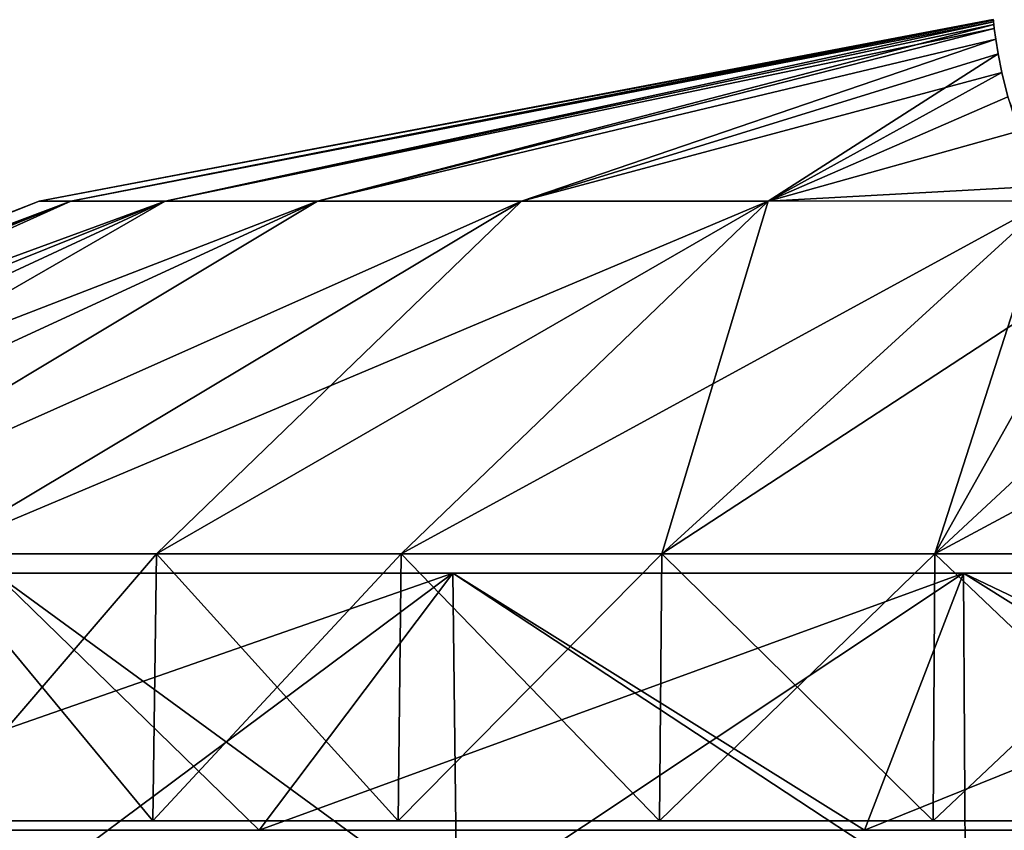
# Model space of a CAD drawing. Header units: millimetres. Extents: x -125 to 125, y -812 to 66.
# Tile 14 of 21: x -22 to -8, y 46 to 58. Entities that reach past the tile are written whole.
import ezdxf

# ---------------------------------------------------------------- set-up
doc = ezdxf.new("R2010")
doc.units = ezdxf.units.MM
doc.header["$LTSCALE"] = 52.148148
for name, color, linetype in [('1', 7, 'CONTINUOUS'), ('10', 7, 'CONTINUOUS'), ('11', 7, 'CONTINUOUS'), ('2', 7, 'CONTINUOUS'), ('3', 7, 'CONTINUOUS'), ('4', 7, 'CONTINUOUS'), ('5', 7, 'CONTINUOUS'), ('8', 7, 'CONTINUOUS'), ('9', 7, 'CONTINUOUS')]:
    doc.layers.add(name, color=color, linetype=linetype)

msp = doc.modelspace()

# ---------------------------------------------------------------- linework, layer by layer
at = {"layer": '1', "color": 7, "linetype": 'CONTINUOUS'}
for points in [[(-22.172, 55.274, 44), (-21.689, 55.274, 48.603), (-7.704, 58.028, 44), (-22.172, 55.274, 44)], [(-7.704, 58.028, 44), (-21.689, 55.274, 48.603), (-7.703, 58.019, 45.176), (-7.704, 58.028, 44)], [(-7.703, 58.019, 45.176), (-21.689, 55.274, 48.603), (-7.7, 57.994, 46.341), (-7.703, 58.019, 45.176)], [(-21.689, 55.274, 48.603), (-20.261, 55.274, 53.006), (-7.7, 57.994, 46.341), (-21.689, 55.274, 48.603)], [(-7.7, 57.994, 46.341), (-20.261, 55.274, 53.006), (-7.695, 57.952, 47.494), (-7.7, 57.994, 46.341)], [(-20.261, 55.274, 53.006), (-17.95, 55.274, 57.016), (-7.695, 57.952, 47.494), (-20.261, 55.274, 53.006)], [(-7.695, 57.952, 47.494), (-17.95, 55.274, 57.016), (-7.688, 57.894, 48.637), (-7.695, 57.952, 47.494)], [(-7.688, 57.894, 48.637), (-17.95, 55.274, 57.016), (-7.666, 57.73, 50.928), (-7.688, 57.894, 48.637)], [(-17.95, 55.274, 57.016), (-14.857, 55.274, 60.459), (-7.666, 57.73, 50.928), (-17.95, 55.274, 57.016)], [(-7.666, 57.73, 50.928), (-14.857, 55.274, 60.459), (-7.629, 57.508, 53.156), (-7.666, 57.73, 50.928)], [(-14.857, 55.274, 60.459), (-11.116, 55.274, 63.185), (-7.629, 57.508, 53.156), (-14.857, 55.274, 60.459)], [(-7.629, 57.508, 53.156), (-11.116, 55.274, 63.185), (-7.573, 57.225, 55.381), (-7.629, 57.508, 53.156)], [(-7.573, 57.225, 55.381), (-11.116, 55.274, 63.185), (-7.483, 56.855, 57.76), (-7.573, 57.225, 55.381)], [(-11.116, 55.274, 63.185), (-6.867, 55.279, 65.066), (-7.483, 56.855, 57.76), (-11.116, 55.274, 63.185)], [(-35.894, 49.923, 44), (-35.632, 49.923, 48.327), (-22.172, 55.274, 44), (-35.894, 49.923, 44)], [(-35.632, 49.923, 48.327), (-34.851, 49.923, 52.59), (-21.689, 55.274, 48.603), (-35.632, 49.923, 48.327)], [(-22.172, 55.274, 44), (-35.632, 49.923, 48.327), (-21.689, 55.274, 48.603), (-22.172, 55.274, 44)], [(-34.851, 49.923, 52.59), (-33.561, 49.923, 56.728), (-21.689, 55.274, 48.603), (-34.851, 49.923, 52.59)], [(-21.689, 55.274, 48.603), (-33.561, 49.923, 56.728), (-20.261, 55.274, 53.006), (-21.689, 55.274, 48.603)], [(-33.561, 49.923, 56.728), (-31.782, 49.923, 60.681), (-20.261, 55.274, 53.006), (-33.561, 49.923, 56.728)], [(-31.782, 49.923, 60.681), (-29.54, 49.923, 64.39), (-20.261, 55.274, 53.006), (-31.782, 49.923, 60.681)], [(-20.261, 55.274, 53.006), (-29.54, 49.923, 64.39), (-17.95, 55.274, 57.016), (-20.261, 55.274, 53.006)], [(-29.54, 49.923, 64.39), (-26.867, 49.923, 67.802), (-17.95, 55.274, 57.016), (-29.54, 49.923, 64.39)], [(-26.867, 49.923, 67.802), (-23.802, 49.923, 70.867), (-14.857, 55.274, 60.459), (-26.867, 49.923, 67.802)], [(-17.95, 55.274, 57.016), (-26.867, 49.923, 67.802), (-14.857, 55.274, 60.459), (-17.95, 55.274, 57.016)], [(-23.802, 49.923, 70.867), (-20.39, 49.923, 73.54), (-14.857, 55.274, 60.459), (-23.802, 49.923, 70.867)], [(-14.857, 55.274, 60.459), (-20.39, 49.923, 73.54), (-11.116, 55.274, 63.185), (-14.857, 55.274, 60.459)], [(-20.39, 49.923, 73.54), (-16.681, 49.923, 75.782), (-11.116, 55.274, 63.185), (-20.39, 49.923, 73.54)], [(-16.681, 49.923, 75.782), (-12.728, 49.923, 77.561), (-11.116, 55.274, 63.185), (-16.681, 49.923, 75.782)], [(-12.728, 49.923, 77.561), (-8.59, 49.923, 78.851), (-6.867, 55.279, 65.066), (-12.728, 49.923, 77.561)], [(-11.116, 55.274, 63.185), (-12.728, 49.923, 77.561), (-6.867, 55.279, 65.066), (-11.116, 55.274, 63.185)], [(-6.867, 55.279, 65.066), (-8.59, 49.923, 78.851), (-6.185, 54.2, 68.857), (-6.867, 55.279, 65.066)], [(-6.185, 54.2, 68.857), (-8.59, 49.923, 78.851), (-5.173, 53.1, 72.206), (-6.185, 54.2, 68.857)], [(-8.59, 49.923, 78.851), (-4.327, 49.923, 79.632), (-5.173, 53.1, 72.206), (-8.59, 49.923, 78.851)]]:
    msp.add_3dface(points, dxfattribs=at)
at = {"layer": '10', "color": 7, "linetype": 'CONTINUOUS'}
for points in [[(-15.84, 44.514, 11.109), (-22.845, 49.63, 15.353), (-22.761, 44.514, 15.458), (-15.84, 44.514, 11.109)], [(-15.898, 49.63, 10.988), (-22.845, 49.63, 15.353), (-15.84, 44.514, 11.109), (-15.898, 49.63, 10.988)], [(-8.123, 44.514, 8.409), (-15.898, 49.63, 10.988), (-15.84, 44.514, 11.109), (-8.123, 44.514, 8.409)], [(-8.153, 49.63, 8.278), (-15.898, 49.63, 10.988), (-8.123, 44.514, 8.409), (-8.153, 49.63, 8.278)], [(0, 44.514, 7.494), (-8.153, 49.63, 8.278), (-8.123, 44.514, 8.409), (0, 44.514, 7.494)], [(0, 49.63, 7.36), (-8.153, 49.63, 8.278), (0, 44.514, 7.494), (0, 49.63, 7.36)]]:
    msp.add_3dface(points, dxfattribs=at)
at = {"layer": '11', "color": 7, "linetype": 'CONTINUOUS'}
for points in [[(-22.845, 49.63, 72.647), (-15.898, 49.63, 77.012), (-22.761, 44.514, 72.542), (-22.845, 49.63, 72.647)], [(-22.761, 44.514, 72.542), (-15.898, 49.63, 77.012), (-15.84, 44.514, 76.891), (-22.761, 44.514, 72.542)], [(-15.898, 49.63, 77.012), (-8.153, 49.63, 79.722), (-15.84, 44.514, 76.891), (-15.898, 49.63, 77.012)], [(-15.84, 44.514, 76.891), (-8.153, 49.63, 79.722), (-8.123, 44.514, 79.591), (-15.84, 44.514, 76.891)], [(-8.153, 49.63, 79.722), (0, 49.63, 80.64), (-8.123, 44.514, 79.591), (-8.153, 49.63, 79.722)], [(-8.123, 44.514, 79.591), (0, 49.63, 80.64), (0, 44.514, 80.506), (-8.123, 44.514, 79.591)]]:
    msp.add_3dface(points, dxfattribs=at)
at = {"layer": '2', "color": 7, "linetype": 'CONTINUOUS'}
for points in [[(-22.172, 55.274, 44), (-7.704, 58.028, 44), (-7.703, 58.019, 42.824), (-22.172, 55.274, 44)], [(-21.689, 55.274, 39.397), (-22.172, 55.274, 44), (-7.703, 58.019, 42.824), (-21.689, 55.274, 39.397)], [(-7.7, 57.994, 41.659), (-21.689, 55.274, 39.397), (-7.703, 58.019, 42.824), (-7.7, 57.994, 41.659)], [(-20.261, 55.274, 34.994), (-21.689, 55.274, 39.397), (-7.7, 57.994, 41.659), (-20.261, 55.274, 34.994)], [(-7.695, 57.952, 40.506), (-20.261, 55.274, 34.994), (-7.7, 57.994, 41.659), (-7.695, 57.952, 40.506)], [(-7.688, 57.894, 39.363), (-20.261, 55.274, 34.994), (-7.695, 57.952, 40.506), (-7.688, 57.894, 39.363)], [(-17.95, 55.274, 30.984), (-20.261, 55.274, 34.994), (-7.688, 57.894, 39.363), (-17.95, 55.274, 30.984)], [(-7.666, 57.73, 37.072), (-17.95, 55.274, 30.984), (-7.688, 57.894, 39.363), (-7.666, 57.73, 37.072)], [(-14.857, 55.274, 27.541), (-17.95, 55.274, 30.984), (-7.666, 57.73, 37.072), (-14.857, 55.274, 27.541)], [(-7.629, 57.508, 34.844), (-14.857, 55.274, 27.541), (-7.666, 57.73, 37.072), (-7.629, 57.508, 34.844)], [(-7.573, 57.225, 32.619), (-14.857, 55.274, 27.541), (-7.629, 57.508, 34.844), (-7.573, 57.225, 32.619)], [(-11.116, 55.274, 24.815), (-14.857, 55.274, 27.541), (-7.573, 57.225, 32.619), (-11.116, 55.274, 24.815)], [(-7.483, 56.855, 30.24), (-11.116, 55.274, 24.815), (-7.573, 57.225, 32.619), (-7.483, 56.855, 30.24)], [(-7.324, 56.336, 27.476), (-11.116, 55.274, 24.815), (-7.483, 56.855, 30.24), (-7.324, 56.336, 27.476)], [(-6.981, 55.504, 23.815), (-11.116, 55.274, 24.815), (-7.324, 56.336, 27.476), (-6.981, 55.504, 23.815)], [(-6.867, 55.279, 22.934), (-11.116, 55.274, 24.815), (-6.981, 55.504, 23.815), (-6.867, 55.279, 22.934)], [(-35.894, 49.923, 44), (-22.172, 55.274, 44), (-21.689, 55.274, 39.397), (-35.894, 49.923, 44)], [(-35.894, 49.923, 44), (-21.689, 55.274, 39.397), (-35.632, 49.923, 39.673), (-35.894, 49.923, 44)], [(-35.632, 49.923, 39.673), (-21.689, 55.274, 39.397), (-34.851, 49.923, 35.41), (-35.632, 49.923, 39.673)], [(-21.689, 55.274, 39.397), (-20.261, 55.274, 34.994), (-34.851, 49.923, 35.41), (-21.689, 55.274, 39.397)], [(-34.851, 49.923, 35.41), (-20.261, 55.274, 34.994), (-33.561, 49.923, 31.272), (-34.851, 49.923, 35.41)], [(-33.561, 49.923, 31.272), (-20.261, 55.274, 34.994), (-31.782, 49.923, 27.319), (-33.561, 49.923, 31.272)], [(-20.261, 55.274, 34.994), (-17.95, 55.274, 30.984), (-31.782, 49.923, 27.319), (-20.261, 55.274, 34.994)], [(-31.782, 49.923, 27.319), (-17.95, 55.274, 30.984), (-29.54, 49.923, 23.61), (-31.782, 49.923, 27.319)], [(-29.54, 49.923, 23.61), (-17.95, 55.274, 30.984), (-26.867, 49.923, 20.198), (-29.54, 49.923, 23.61)], [(-26.867, 49.923, 20.198), (-14.857, 55.274, 27.541), (-23.802, 49.923, 17.133), (-26.867, 49.923, 20.198)], [(-17.95, 55.274, 30.984), (-14.857, 55.274, 27.541), (-26.867, 49.923, 20.198), (-17.95, 55.274, 30.984)], [(-14.857, 55.274, 27.541), (-11.116, 55.274, 24.815), (-23.802, 49.923, 17.133), (-14.857, 55.274, 27.541)], [(-23.802, 49.923, 17.133), (-11.116, 55.274, 24.815), (-20.39, 49.923, 14.46), (-23.802, 49.923, 17.133)], [(-20.39, 49.923, 14.46), (-11.116, 55.274, 24.815), (-16.681, 49.923, 12.218), (-20.39, 49.923, 14.46)], [(-11.116, 55.274, 24.815), (-6.867, 55.279, 22.934), (-16.681, 49.923, 12.218), (-11.116, 55.274, 24.815)], [(-16.681, 49.923, 12.218), (-6.867, 55.279, 22.934), (-12.728, 49.923, 10.439), (-16.681, 49.923, 12.218)], [(-6.867, 55.279, 22.934), (-6.185, 54.2, 19.143), (-12.728, 49.923, 10.439), (-6.867, 55.279, 22.934)], [(-12.728, 49.923, 10.439), (-6.185, 54.2, 19.143), (-8.59, 49.923, 9.149), (-12.728, 49.923, 10.439)], [(-8.59, 49.923, 9.149), (-6.185, 54.2, 19.143), (-5.173, 53.099, 15.794), (-8.59, 49.923, 9.149)], [(-4.138, 52.317, 13.638), (-8.59, 49.923, 9.149), (-5.173, 53.099, 15.794), (-4.138, 52.317, 13.638)], [(-4.327, 49.923, 8.368), (-8.59, 49.923, 9.149), (-4.138, 52.317, 13.638), (-4.327, 49.923, 8.368)]]:
    msp.add_3dface(points, dxfattribs=at)
at = {"layer": '3', "color": 7, "linetype": 'CONTINUOUS'}
for points in [[(-7.704, 58.028, 44), (-7.703, 58.019, 45.176), (-7.703, 58.019, 42.824), (-7.704, 58.028, 44)], [(-7.703, 58.019, 45.176), (-7.7, 57.994, 46.341), (-7.703, 58.019, 42.824), (-7.703, 58.019, 45.176)], [(-7.7, 57.994, 46.341), (-7.7, 57.994, 41.659), (-7.703, 58.019, 42.824), (-7.7, 57.994, 46.341)], [(-7.7, 57.994, 46.341), (-7.695, 57.952, 47.494), (-7.7, 57.994, 41.659), (-7.7, 57.994, 46.341)], [(-7.695, 57.952, 47.494), (-7.695, 57.952, 40.506), (-7.7, 57.994, 41.659), (-7.695, 57.952, 47.494)], [(-7.695, 57.952, 47.494), (-7.688, 57.894, 48.637), (-7.695, 57.952, 40.506), (-7.695, 57.952, 47.494)], [(-7.688, 57.894, 48.637), (-7.688, 57.894, 39.363), (-7.695, 57.952, 40.506), (-7.688, 57.894, 48.637)], [(-7.666, 57.73, 50.928), (-7.666, 57.73, 37.072), (-7.688, 57.894, 39.363), (-7.666, 57.73, 50.928)], [(-7.688, 57.894, 48.637), (-7.666, 57.73, 50.928), (-7.688, 57.894, 39.363), (-7.688, 57.894, 48.637)], [(-7.629, 57.508, 53.156), (-7.629, 57.508, 34.844), (-7.666, 57.73, 37.072), (-7.629, 57.508, 53.156)], [(-7.666, 57.73, 50.928), (-7.629, 57.508, 53.156), (-7.666, 57.73, 37.072), (-7.666, 57.73, 50.928)], [(-7.573, 57.225, 55.381), (-7.573, 57.225, 32.619), (-7.629, 57.508, 34.844), (-7.573, 57.225, 55.381)], [(-7.629, 57.508, 53.156), (-7.573, 57.225, 55.381), (-7.629, 57.508, 34.844), (-7.629, 57.508, 53.156)], [(-7.483, 56.855, 57.76), (-7.483, 56.855, 30.24), (-7.573, 57.225, 32.619), (-7.483, 56.855, 57.76)], [(-7.573, 57.225, 55.381), (-7.483, 56.855, 57.76), (-7.573, 57.225, 32.619), (-7.573, 57.225, 55.381)]]:
    msp.add_3dface(points, dxfattribs=at)
at = {"layer": '4', "color": 7, "linetype": 'CONTINUOUS'}
for points in [[(-23.872, 45.87, 17.054), (-20.39, 49.923, 14.46), (-20.45, 45.87, 14.373), (-23.872, 45.87, 17.054)], [(-23.802, 49.923, 17.133), (-20.39, 49.923, 14.46), (-23.872, 45.87, 17.054), (-23.802, 49.923, 17.133)], [(-20.39, 49.923, 14.46), (-16.681, 49.923, 12.218), (-20.45, 45.87, 14.373), (-20.39, 49.923, 14.46)], [(-20.45, 45.87, 14.373), (-16.681, 49.923, 12.218), (-16.73, 45.87, 12.124), (-20.45, 45.87, 14.373)], [(-16.681, 49.923, 12.218), (-12.728, 49.923, 10.439), (-16.73, 45.87, 12.124), (-16.681, 49.923, 12.218)], [(-16.73, 45.87, 12.124), (-12.728, 49.923, 10.439), (-12.766, 45.87, 10.339), (-16.73, 45.87, 12.124)], [(-12.766, 45.87, 10.339), (-8.59, 49.923, 9.149), (-8.615, 45.87, 9.046), (-12.766, 45.87, 10.339)], [(-12.728, 49.923, 10.439), (-8.59, 49.923, 9.149), (-12.766, 45.87, 10.339), (-12.728, 49.923, 10.439)], [(-8.615, 45.87, 9.046), (-4.327, 49.923, 8.368), (-4.339, 45.87, 8.262), (-8.615, 45.87, 9.046)], [(-8.59, 49.923, 9.149), (-4.327, 49.923, 8.368), (-8.615, 45.87, 9.046), (-8.59, 49.923, 9.149)]]:
    msp.add_3dface(points, dxfattribs=at)
at = {"layer": '5', "color": 7, "linetype": 'CONTINUOUS'}
for points in [[(-20.45, 45.87, 73.627), (-23.802, 49.923, 70.867), (-23.872, 45.87, 70.946), (-20.45, 45.87, 73.627)], [(-20.39, 49.923, 73.54), (-23.802, 49.923, 70.867), (-20.45, 45.87, 73.627), (-20.39, 49.923, 73.54)], [(-16.73, 45.87, 75.876), (-20.39, 49.923, 73.54), (-20.45, 45.87, 73.627), (-16.73, 45.87, 75.876)], [(-16.681, 49.923, 75.782), (-20.39, 49.923, 73.54), (-16.73, 45.87, 75.876), (-16.681, 49.923, 75.782)], [(-12.766, 45.87, 77.661), (-16.681, 49.923, 75.782), (-16.73, 45.87, 75.876), (-12.766, 45.87, 77.661)], [(-12.728, 49.923, 77.561), (-16.681, 49.923, 75.782), (-12.766, 45.87, 77.661), (-12.728, 49.923, 77.561)], [(-8.615, 45.87, 78.954), (-12.728, 49.923, 77.561), (-12.766, 45.87, 77.661), (-8.615, 45.87, 78.954)], [(-8.59, 49.923, 78.851), (-12.728, 49.923, 77.561), (-8.615, 45.87, 78.954), (-8.59, 49.923, 78.851)], [(-4.339, 45.87, 79.738), (-8.59, 49.923, 78.851), (-8.615, 45.87, 78.954), (-4.339, 45.87, 79.738)], [(-4.327, 49.923, 79.632), (-8.59, 49.923, 78.851), (-4.339, 45.87, 79.738), (-4.327, 49.923, 79.632)]]:
    msp.add_3dface(points, dxfattribs=at)
at = {"layer": '8', "color": 7, "linetype": 'CONTINUOUS'}
for points in [[(-27.065, 45.729, 77.938), (-18.834, 45.729, 83.109), (-22.845, 49.63, 72.647), (-27.065, 45.729, 77.938)], [(-22.845, 49.63, 72.647), (-18.834, 45.729, 83.109), (-15.898, 49.63, 77.012), (-22.845, 49.63, 72.647)], [(-18.834, 45.729, 83.109), (-9.659, 45.729, 86.32), (-15.898, 49.63, 77.012), (-18.834, 45.729, 83.109)], [(-15.898, 49.63, 77.012), (-9.659, 45.729, 86.32), (-8.153, 49.63, 79.722), (-15.898, 49.63, 77.012)], [(-9.659, 45.729, 86.32), (0, 45.729, 87.408), (-8.153, 49.63, 79.722), (-9.659, 45.729, 86.32)], [(-8.153, 49.63, 79.722), (0, 45.729, 87.408), (0, 49.63, 80.64), (-8.153, 49.63, 79.722)]]:
    msp.add_3dface(points, dxfattribs=at)
at = {"layer": '9', "color": 7, "linetype": 'CONTINUOUS'}
for points in [[(-15.898, 49.63, 10.988), (-27.065, 45.729, 10.062), (-22.845, 49.63, 15.353), (-15.898, 49.63, 10.988)], [(-18.834, 45.729, 4.891), (-27.065, 45.729, 10.062), (-15.898, 49.63, 10.988), (-18.834, 45.729, 4.891)], [(-8.153, 49.63, 8.278), (-18.834, 45.729, 4.891), (-15.898, 49.63, 10.988), (-8.153, 49.63, 8.278)], [(-9.659, 45.729, 1.68), (-18.834, 45.729, 4.891), (-8.153, 49.63, 8.278), (-9.659, 45.729, 1.68)], [(0, 45.729, 0.592), (-9.659, 45.729, 1.68), (0, 49.63, 7.36), (0, 45.729, 0.592)], [(0, 49.63, 7.36), (-9.659, 45.729, 1.68), (-8.153, 49.63, 8.278), (0, 49.63, 7.36)]]:
    msp.add_3dface(points, dxfattribs=at)

doc.saveas('drawing.dxf')
